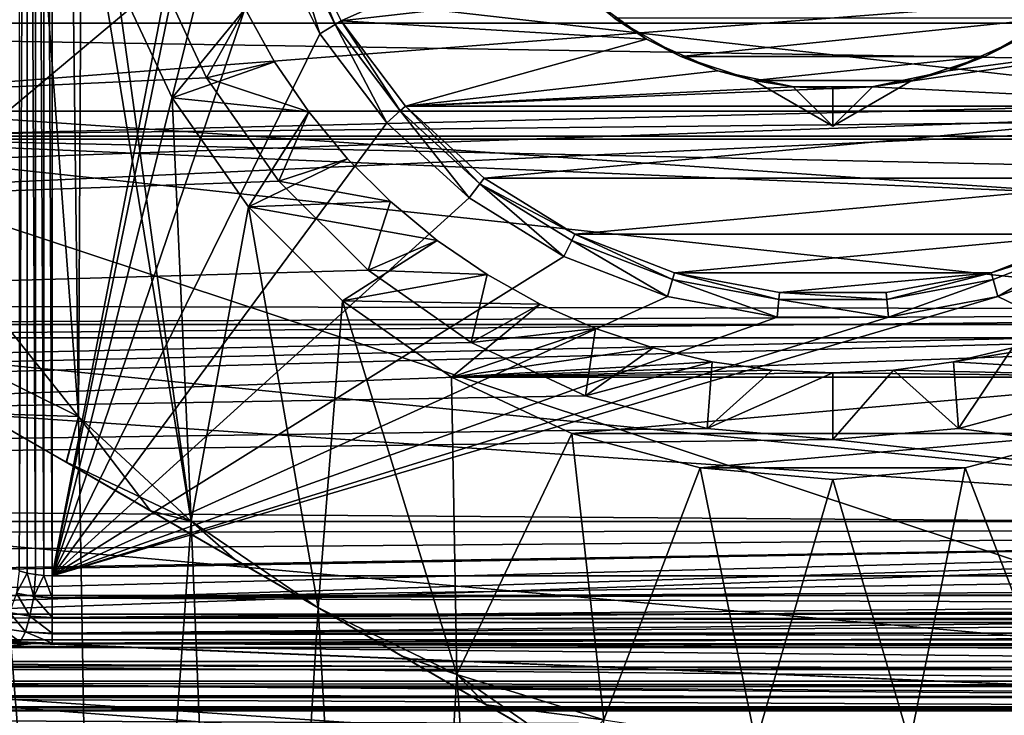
# Model space of a CAD drawing. Header units: millimetres. Extents: x -182 to 217, y -96 to 236.
# Tile 228 of 256: x -11 to 2, y -14 to -4. Entities that reach past the tile are written whole.
import ezdxf

# ---------------------------------------------------------------- set-up
doc = ezdxf.new("R2010")
doc.units = ezdxf.units.MM
doc.header["$LTSCALE"] = 52.148148
for name, color, linetype in [('136', 7, 'CONTINUOUS'), ('137', 7, 'CONTINUOUS'), ('141', 7, 'CONTINUOUS'), ('2', 7, 'CONTINUOUS'), ('215', 7, 'CONTINUOUS'), ('226', 7, 'CONTINUOUS'), ('3', 7, 'CONTINUOUS'), ('38', 7, 'CONTINUOUS'), ('39', 7, 'CONTINUOUS'), ('4', 7, 'CONTINUOUS'), ('42', 7, 'CONTINUOUS'), ('526', 7, 'CONTINUOUS'), ('527', 7, 'CONTINUOUS'), ('532', 7, 'CONTINUOUS'), ('537', 7, 'CONTINUOUS'), ('539', 7, 'CONTINUOUS'), ('542', 7, 'CONTINUOUS'), ('546', 7, 'CONTINUOUS'), ('547', 7, 'CONTINUOUS'), ('575', 7, 'CONTINUOUS'), ('576', 7, 'CONTINUOUS'), ('595', 7, 'CONTINUOUS'), ('598', 7, 'CONTINUOUS'), ('641', 7, 'CONTINUOUS'), ('647', 7, 'CONTINUOUS'), ('651', 7, 'CONTINUOUS'), ('658', 7, 'CONTINUOUS'), ('659', 7, 'CONTINUOUS'), ('662', 7, 'CONTINUOUS'), ('69', 7, 'CONTINUOUS'), ('701', 7, 'CONTINUOUS'), ('703', 7, 'CONTINUOUS'), ('72', 7, 'CONTINUOUS'), ('83', 7, 'CONTINUOUS')]:
    doc.layers.add(name, color=color, linetype=linetype)

msp = doc.modelspace()

# ---------------------------------------------------------------- linework, layer by layer
at = {"layer": '136', "color": 7, "linetype": 'CONTINUOUS', "true_color": 0xaaaaaa}
for points in [[(-11.351, -12.068, -25.064), (-11.464, -12.038, -25.114), (-11.503, -12.35, -25.078), (-11.351, -12.068, -25.064)], [(-11.26, -12.398, -24.984), (-11.351, -12.068, -25.064), (-11.503, -12.35, -25.078), (-11.26, -12.398, -24.984)], [(-11.235, -12.089, -25.028), (-11.351, -12.068, -25.064), (-11.26, -12.398, -24.984), (-11.235, -12.089, -25.028)], [(-11.118, -12.102, -25.007), (-11.235, -12.089, -25.028), (-11.26, -12.398, -24.984), (-11.118, -12.102, -25.007)], [(-11, -12.415, -24.951), (-11.118, -12.102, -25.007), (-11.26, -12.398, -24.984), (-11, -12.415, -24.951)], [(-11, -12.106, -25), (-11.118, -12.102, -25.007), (-11, -12.415, -24.951), (-11, -12.106, -25)], [(-11.312, -12.677, -24.85), (-11.503, -12.35, -25.078), (-11.599, -12.626, -24.967), (-11.312, -12.677, -24.85)], [(-11.26, -12.398, -24.984), (-11.503, -12.35, -25.078), (-11.312, -12.677, -24.85), (-11.26, -12.398, -24.984)], [(-11, -12.694, -24.809), (-11.26, -12.398, -24.984), (-11.312, -12.677, -24.85), (-11, -12.694, -24.809)], [(-11, -12.415, -24.951), (-11.26, -12.398, -24.984), (-11, -12.421, -24.949), (-11, -12.415, -24.951)], [(-11, -12.421, -24.949), (-11.26, -12.398, -24.984), (-11, -12.694, -24.809), (-11, -12.421, -24.949)], [(-11.377, -12.898, -24.637), (-11.599, -12.626, -24.967), (-11.723, -12.846, -24.782), (-11.377, -12.898, -24.637)], [(-11.312, -12.677, -24.85), (-11.599, -12.626, -24.967), (-11.377, -12.898, -24.637), (-11.312, -12.677, -24.85)], [(-11, -12.916, -24.587), (-11.312, -12.677, -24.85), (-11.377, -12.898, -24.637), (-11, -12.916, -24.587)], [(-11, -12.694, -24.809), (-11.312, -12.677, -24.85), (-11, -12.703, -24.802), (-11, -12.694, -24.809)], [(-11, -12.703, -24.802), (-11.312, -12.677, -24.85), (-11, -12.916, -24.587), (-11, -12.703, -24.802)], [(-11.45, -13.039, -24.368), (-11.723, -12.846, -24.782), (-11.864, -12.987, -24.54), (-11.45, -13.039, -24.368)], [(-11.377, -12.898, -24.637), (-11.723, -12.846, -24.782), (-11.45, -13.039, -24.368), (-11.377, -12.898, -24.637)], [(-11, -13.058, -24.308), (-11.377, -12.898, -24.637), (-11.45, -13.039, -24.368), (-11, -13.058, -24.308)], [(-11, -12.916, -24.587), (-11.377, -12.898, -24.637), (-11, -12.925, -24.574), (-11, -12.916, -24.587)], [(-11, -12.925, -24.574), (-11.377, -12.898, -24.637), (-11, -13.058, -24.308), (-11, -12.925, -24.574)], [(-11.45, -13.039, -24.368), (-11.864, -12.987, -24.54), (-11.505, -13.044, -24.353), (-11.45, -13.039, -24.368)], [(-11.254, -13.059, -24.304), (-11.45, -13.039, -24.368), (-11.505, -13.044, -24.353), (-11.254, -13.059, -24.304)], [(-11, -13.058, -24.308), (-11.45, -13.039, -24.368), (-11, -13.064, -24.288), (-11, -13.058, -24.308)], [(-11, -13.064, -24.288), (-11.45, -13.039, -24.368), (-11.254, -13.059, -24.304), (-11, -13.064, -24.288)]]:
    msp.add_3dface(points, dxfattribs=at)
at = {"layer": '137', "color": 7, "linetype": 'CONTINUOUS', "true_color": 0xaaaaaa}
for points in [[(10.5, -12.106, -25), (-11, -12.106, -25), (-11, -12.415, -24.951), (10.5, -12.106, -25)], [(10.5, -12.106, -25), (-11, -12.415, -24.951), (10.5, -12.301, -24.981), (10.5, -12.106, -25)], [(10.5, -12.301, -24.981), (-11, -12.415, -24.951), (10.5, -12.35, -24.97), (10.5, -12.301, -24.981)], [(-11, -12.415, -24.951), (-11, -12.421, -24.949), (10.5, -12.35, -24.97), (-11, -12.415, -24.951)], [(10.5, -12.35, -24.97), (-11, -12.421, -24.949), (10.5, -12.503, -24.918), (10.5, -12.35, -24.97)], [(-11, -12.421, -24.949), (-11, -12.694, -24.809), (10.5, -12.503, -24.918), (-11, -12.421, -24.949)], [(10.5, -12.503, -24.918), (-11, -12.694, -24.809), (10.5, -12.577, -24.882), (10.5, -12.503, -24.918)], [(-11, -12.694, -24.809), (-11, -12.703, -24.802), (10.5, -12.577, -24.882), (-11, -12.694, -24.809)], [(10.5, -12.577, -24.882), (-11, -12.703, -24.802), (10.5, -12.71, -24.797), (10.5, -12.577, -24.882)], [(-11, -12.703, -24.802), (-11, -12.916, -24.587), (10.5, -12.71, -24.797), (-11, -12.703, -24.802)], [(10.5, -12.71, -24.797), (-11, -12.916, -24.587), (10.5, -12.783, -24.736), (10.5, -12.71, -24.797)], [(10.5, -12.783, -24.736), (-11, -12.916, -24.587), (10.5, -12.913, -24.591), (10.5, -12.783, -24.736)], [(-11, -12.916, -24.587), (-11, -12.925, -24.574), (10.5, -12.913, -24.591), (-11, -12.916, -24.587)], [(10.5, -12.913, -24.591), (-11, -12.925, -24.574), (10.5, -12.955, -24.529), (10.5, -12.913, -24.591)], [(-11, -12.925, -24.574), (-11, -13.058, -24.308), (10.5, -12.955, -24.529), (-11, -12.925, -24.574)], [(-11, -13.058, -24.308), (-11, -13.064, -24.288), (10.5, -12.955, -24.529), (-11, -13.058, -24.308)], [(10.5, -12.955, -24.529), (-11, -13.064, -24.288), (10.5, -13.064, -24.288), (10.5, -12.955, -24.529)]]:
    msp.add_3dface(points, dxfattribs=at)
at = {"layer": '141', "color": 7, "linetype": 'CONTINUOUS', "true_color": 0xaaaaaa}
for points in [[(-20.5, -13.008, -20), (10.5, -13.008, -20), (10.5, -13.162, -20.012), (-20.5, -13.008, -20)], [(-20.5, -13.008, -20), (10.5, -13.162, -20.012), (10.5, -13.313, -20.048), (-20.5, -13.008, -20)], [(-20.5, -13.008, -20), (10.5, -13.313, -20.048), (-20.5, -13.313, -20.048), (-20.5, -13.008, -20)], [(10.5, -13.313, -20.048), (10.5, -13.456, -20.106), (-20.5, -13.313, -20.048), (10.5, -13.313, -20.048)], [(10.5, -13.456, -20.106), (10.5, -13.589, -20.186), (-20.5, -13.313, -20.048), (10.5, -13.456, -20.106)], [(-20.5, -13.313, -20.048), (10.5, -13.589, -20.186), (-20.5, -13.589, -20.187), (-20.5, -13.313, -20.048)], [(10.5, -13.589, -20.186), (10.5, -13.779, -20.364), (-20.5, -13.589, -20.187), (10.5, -13.589, -20.186)], [(10.5, -13.779, -20.364), (10.5, -13.81, -20.403), (-20.5, -13.589, -20.187), (10.5, -13.779, -20.364)], [(-20.5, -13.589, -20.187), (10.5, -13.81, -20.403), (-20.5, -13.81, -20.403), (-20.5, -13.589, -20.187)], [(10.5, -13.81, -20.403), (10.5, -13.954, -20.677), (-20.5, -13.81, -20.403), (10.5, -13.81, -20.403)], [(-20.5, -13.81, -20.403), (10.5, -13.954, -20.677), (-20.5, -13.954, -20.677), (-20.5, -13.81, -20.403)], [(10.5, -13.954, -20.677), (10.5, -13.987, -20.8), (-20.5, -13.954, -20.677), (10.5, -13.954, -20.677)], [(10.5, -13.987, -20.8), (10.5, -14.007, -20.981), (-20.5, -13.954, -20.677), (10.5, -13.987, -20.8)], [(-20.5, -13.954, -20.677), (10.5, -14.007, -20.981), (-20.5, -14.007, -20.981), (-20.5, -13.954, -20.677)], [(10.5, -13.974, -21.256), (10.5, -13.965, -21.288), (-20.5, -14.007, -20.981), (10.5, -13.974, -21.256)], [(-20.5, -14.007, -20.981), (10.5, -13.965, -21.288), (-20.5, -13.965, -21.288), (-20.5, -14.007, -20.981)], [(10.5, -14.007, -20.981), (10.5, -13.974, -21.256), (-20.5, -14.007, -20.981), (10.5, -14.007, -20.981)]]:
    msp.add_3dface(points, dxfattribs=at)
at = {"layer": '2', "color": 7, "linetype": 'CONTINUOUS', "true_color": 0xaaaaaa}
for points in [[(20, -5.098, 22.428), (20, -1.712, 22.936), (-48.007, -3.973, 22.654), (20, -5.098, 22.428)], [(-47.971, -6.749, 21.987), (20, -5.098, 22.428), (-48.007, -3.973, 22.654), (-47.971, -6.749, 21.987)], [(20, -8.371, 21.422), (20, -5.098, 22.428), (-48.13, -8.253, 21.468), (20, -8.371, 21.422)], [(-48.13, -8.253, 21.468), (20, -5.098, 22.428), (-48.006, -7.502, 21.742), (-48.13, -8.253, 21.468)], [(-48.006, -7.502, 21.742), (20, -5.098, 22.428), (-47.971, -6.749, 21.987), (-48.006, -7.502, 21.742)], [(-48.247, -8.707, 21.288), (20, -8.371, 21.422), (-48.13, -8.253, 21.468), (-48.247, -8.707, 21.288)], [(20, -11.459, 19.942), (20, -8.371, 21.422), (-49.273, -10.939, 20.232), (20, -11.459, 19.942)], [(-49.273, -10.939, 20.232), (20, -8.371, 21.422), (-48.873, -10.239, 20.595), (-49.273, -10.939, 20.232)], [(-48.873, -10.239, 20.595), (20, -8.371, 21.422), (-48.719, -9.929, 20.746), (-48.873, -10.239, 20.595)], [(-48.719, -9.929, 20.746), (20, -8.371, 21.422), (-48.354, -9.04, 21.149), (-48.719, -9.929, 20.746)], [(-48.354, -9.04, 21.149), (20, -8.371, 21.422), (-48.247, -8.707, 21.288), (-48.354, -9.04, 21.149)], [(-49.667, -11.53, 19.901), (20, -11.459, 19.942), (-49.273, -10.939, 20.232), (-49.667, -11.53, 19.901)], [(20, -14.293, 18.02), (20, -11.459, 19.942), (-51.822, -13.974, 18.268), (20, -14.293, 18.02)], [(-51.822, -13.974, 18.268), (20, -11.459, 19.942), (-51.548, -13.709, 18.468), (-51.822, -13.974, 18.268)], [(-51.548, -13.709, 18.468), (20, -11.459, 19.942), (-51.131, -13.287, 18.774), (-51.548, -13.709, 18.468)], [(-51.131, -13.287, 18.774), (20, -11.459, 19.942), (-50.589, -12.695, 19.179), (-51.131, -13.287, 18.774)], [(-50.589, -12.695, 19.179), (20, -11.459, 19.942), (-50.547, -12.647, 19.211), (-50.589, -12.695, 19.179)], [(-50.547, -12.647, 19.211), (20, -11.459, 19.942), (-50.051, -12.046, 19.593), (-50.547, -12.647, 19.211)], [(-50.051, -12.046, 19.593), (20, -11.459, 19.942), (-49.667, -11.53, 19.901), (-50.051, -12.046, 19.593)], [(-52.565, -14.651, 17.73), (20, -14.293, 18.02), (-51.822, -13.974, 18.268), (-52.565, -14.651, 17.73)]]:
    msp.add_3dface(points, dxfattribs=at)
at = {"layer": '215', "color": 7, "linetype": 'CONTINUOUS', "true_color": 0xaaaaaa}
for points in [[(-7.693, -2.98, -25.032), (-7.014, -4.343, -25.032), (-7.693, -2.98, -26.058), (-7.693, -2.98, -25.032)], [(-7.693, -2.98, -26.058), (-7.014, -4.343, -25.032), (-7.014, -4.343, -26.058), (-7.693, -2.98, -26.058)], [(-7.014, -4.343, -25.032), (-6.097, -5.558, -25.032), (-7.014, -4.343, -26.058), (-7.014, -4.343, -25.032)], [(-7.014, -4.343, -26.058), (-6.097, -5.558, -25.032), (-6.097, -5.558, -26.058), (-7.014, -4.343, -26.058)], [(-6.097, -5.558, -25.032), (-4.972, -6.584, -25.032), (-6.097, -5.558, -26.058), (-6.097, -5.558, -25.032)], [(-6.097, -5.558, -26.058), (-4.972, -6.584, -25.032), (-4.972, -6.584, -26.058), (-6.097, -5.558, -26.058)], [(-4.972, -6.584, -25.032), (-3.677, -7.385, -25.032), (-4.972, -6.584, -26.058), (-4.972, -6.584, -25.032)], [(-4.972, -6.584, -26.058), (-3.677, -7.385, -25.032), (-3.677, -7.385, -26.058), (-4.972, -6.584, -26.058)], [(-3.677, -7.385, -25.032), (-2.258, -7.935, -25.032), (-3.677, -7.385, -26.058), (-3.677, -7.385, -25.032)], [(-3.677, -7.385, -26.058), (-2.258, -7.935, -25.032), (-2.258, -7.935, -26.058), (-3.677, -7.385, -26.058)], [(2.258, -7.935, -25.032), (3.677, -7.385, -25.032), (2.258, -7.935, -26.058), (2.258, -7.935, -25.032)], [(2.258, -7.935, -26.058), (3.677, -7.385, -25.032), (3.677, -7.385, -26.058), (2.258, -7.935, -26.058)], [(-2.258, -7.935, -25.032), (-0.761, -8.215, -25.032), (-2.258, -7.935, -26.058), (-2.258, -7.935, -25.032)], [(-2.258, -7.935, -26.058), (-0.761, -8.215, -25.032), (-0.761, -8.215, -26.058), (-2.258, -7.935, -26.058)], [(0.761, -8.215, -25.032), (2.258, -7.935, -25.032), (0.761, -8.215, -26.058), (0.761, -8.215, -25.032)], [(0.761, -8.215, -26.058), (2.258, -7.935, -25.032), (2.258, -7.935, -26.058), (0.761, -8.215, -26.058)], [(-0.761, -8.215, -25.032), (0.761, -8.215, -25.032), (-0.761, -8.215, -26.058), (-0.761, -8.215, -25.032)], [(-0.761, -8.215, -26.058), (0.761, -8.215, -25.032), (0.761, -8.215, -26.058), (-0.761, -8.215, -26.058)]]:
    msp.add_3dface(points, dxfattribs=at)
at = {"layer": '226', "color": 7, "linetype": 'CONTINUOUS', "true_color": 0xaaaaaa}
for points in [[(-17, -2.816, -17.778), (-17, -5.562, -17.119), (18.5, -2.816, -17.778), (-17, -2.816, -17.778)], [(18.5, -2.816, -17.778), (-17, -5.562, -17.119), (18.5, -5.562, -17.119), (18.5, -2.816, -17.778)], [(-17, -5.562, -17.119), (-15.5, -5.916, -17), (18.5, -5.562, -17.119), (-17, -5.562, -17.119)], [(-15.5, -5.916, -17), (10.543, -5.916, -17), (18.5, -5.562, -17.119), (-15.5, -5.916, -17)]]:
    msp.add_3dface(points, dxfattribs=at)
at = {"layer": '3', "color": 7, "linetype": 'CONTINUOUS', "true_color": 0xaaaaaa}
for points in [[(20, -22.027, -6.618), (-170, -22.027, -6.618), (20, -13.821, -33.932), (20, -22.027, -6.618)], [(20, -13.821, -33.932), (-170, -22.027, -6.618), (-170, -13.821, -33.932), (20, -13.821, -33.932)]]:
    msp.add_3dface(points, dxfattribs=at)
at = {"layer": '38', "color": 7, "linetype": 'CONTINUOUS', "true_color": 0xaaaaaa}
for points in [[(-11, 12.106, -25), (-11, -12.106, -25), (-8.356, 1.559, -25), (-11, 12.106, -25)], [(-11, -12.106, -25), (-8.5, 0, -25), (-8.356, 1.559, -25), (-11, -12.106, -25)], [(-8.5, 0, -25), (-11, -12.106, -25), (-8.356, -1.559, -25), (-8.5, 0, -25)], [(-8.356, -1.559, -25), (-11, -12.106, -25), (-7.927, -3.069, -25), (-8.356, -1.559, -25)], [(-7.927, -3.069, -25), (-11, -12.106, -25), (-7.228, -4.473, -25), (-7.927, -3.069, -25)], [(-7.228, -4.473, -25), (-11, -12.106, -25), (-6.283, -5.725, -25), (-7.228, -4.473, -25)], [(-6.283, -5.725, -25), (-11, -12.106, -25), (-5.123, -6.782, -25), (-6.283, -5.725, -25)], [(-5.123, -6.782, -25), (-11, -12.106, -25), (-3.789, -7.609, -25), (-5.123, -6.782, -25)], [(-3.789, -7.609, -25), (-11, -12.106, -25), (-2.327, -8.175, -25), (-3.789, -7.609, -25)], [(2.327, -8.175, -25), (10.5, -12.106, -25), (3.789, -7.609, -25), (2.327, -8.175, -25)], [(-11, -12.106, -25), (10.5, -12.106, -25), (2.327, -8.175, -25), (-11, -12.106, -25)], [(-2.327, -8.175, -25), (-11, -12.106, -25), (-0.784, -8.464, -25), (-2.327, -8.175, -25)], [(0.784, -8.464, -25), (-11, -12.106, -25), (2.327, -8.175, -25), (0.784, -8.464, -25)], [(-0.784, -8.464, -25), (-11, -12.106, -25), (0.784, -8.464, -25), (-0.784, -8.464, -25)]]:
    msp.add_3dface(points, dxfattribs=at)
at = {"layer": '39', "color": 7, "linetype": 'CONTINUOUS', "true_color": 0xaaaaaa}
for points in [[(10.5, -13.008, -20), (-20.5, -13.008, -20), (10.5, 13.008, -20), (10.5, -13.008, -20)], [(10.5, 13.008, -20), (-20.5, -13.008, -20), (-20.5, 13.008, -20), (10.5, 13.008, -20)]]:
    msp.add_3dface(points, dxfattribs=at)
at = {"layer": '4', "color": 7, "linetype": 'CONTINUOUS', "true_color": 0xaaaaaa}
for points in [[(-170, -12.384, -35), (-148.231, -10.033, -35), (-10.188, 0, -35), (-170, -12.384, -35)], [(-170, -12.384, -35), (-10.188, 0, -35), (-10.033, -1.769, -35), (-170, -12.384, -35)], [(-148.231, -10.033, -35), (-146.516, -9.573, -35), (-10.188, 0, -35), (-148.231, -10.033, -35)], [(-146.516, -9.573, -35), (-144.906, -8.823, -35), (-10.188, 0, -35), (-146.516, -9.573, -35)], [(-144.906, -8.823, -35), (-143.452, -7.804, -35), (-10.188, 0, -35), (-144.906, -8.823, -35)], [(-143.452, -7.804, -35), (-142.196, -6.548, -35), (-10.188, 0, -35), (-143.452, -7.804, -35)], [(-142.196, -6.548, -35), (-141.177, -5.094, -35), (-10.188, 0, -35), (-142.196, -6.548, -35)], [(-141.177, -5.094, -35), (-140.427, -3.484, -35), (-10.188, 0, -35), (-141.177, -5.094, -35)], [(-9.573, -3.484, -35), (-170, -12.384, -35), (-10.033, -1.769, -35), (-9.573, -3.484, -35)], [(-8.823, -5.094, -35), (-170, -12.384, -35), (-9.573, -3.484, -35), (-8.823, -5.094, -35)], [(-7.804, -6.548, -35), (-170, -12.384, -35), (-8.823, -5.094, -35), (-7.804, -6.548, -35)], [(-6.548, -7.804, -35), (-170, -12.384, -35), (-7.804, -6.548, -35), (-6.548, -7.804, -35)], [(-5.094, -8.823, -35), (-170, -12.384, -35), (-6.548, -7.804, -35), (-5.094, -8.823, -35)], [(-3.484, -9.573, -35), (-170, -12.384, -35), (-5.094, -8.823, -35), (-3.484, -9.573, -35)], [(-1.769, -10.033, -35), (-170, -12.384, -35), (-3.484, -9.573, -35), (-1.769, -10.033, -35)], [(3.484, -9.573, -35), (20, -12.384, -35), (1.769, -10.033, -35), (3.484, -9.573, -35)], [(0, -10.188, -35), (-170, -12.384, -35), (-1.769, -10.033, -35), (0, -10.188, -35)], [(1.769, -10.033, -35), (20, -12.384, -35), (0, -10.188, -35), (1.769, -10.033, -35)], [(20, -12.384, -35), (-170, -12.384, -35), (0, -10.188, -35), (20, -12.384, -35)]]:
    msp.add_3dface(points, dxfattribs=at)
at = {"layer": '42', "color": 7, "linetype": 'CONTINUOUS', "true_color": 0xaaaaaa}
for points in [[(10.543, -5.916, -17), (-15.5, -5.916, -17), (10.511, -6.489, -17), (10.543, -5.916, -17)], [(10.511, -6.489, -17), (-15.5, -5.916, -17), (10.5, -7.02, -17), (10.511, -6.489, -17)], [(10.5, -7.02, -17), (-15.5, -5.916, -17), (10.5, -14.51, -17), (10.5, -7.02, -17)], [(10.5, -14.51, -17), (-15.5, -5.916, -17), (-15.5, -14.51, -17), (10.5, -14.51, -17)]]:
    msp.add_3dface(points, dxfattribs=at)
at = {"layer": '526', "color": 7, "linetype": 'CONTINUOUS', "true_color": 0xaaaaaa}
for points in [[(-10.102, -3.677, -38), (-9.31, -5.375, -38), (-8.28, -4.123, -38), (-10.102, -3.677, -38)], [(-8.28, -4.123, -38), (-9.31, -5.375, -38), (-7.865, -4.869, -38), (-8.28, -4.123, -38)], [(-7.865, -4.869, -38), (-9.31, -5.375, -38), (-7.382, -5.574, -38), (-7.865, -4.869, -38)], [(-9.31, -5.375, -38), (-8.235, -6.91, -38), (-7.382, -5.574, -38), (-9.31, -5.375, -38)], [(-7.382, -5.574, -38), (-8.235, -6.91, -38), (-6.836, -6.232, -38), (-7.382, -5.574, -38)], [(-6.836, -6.232, -38), (-8.235, -6.91, -38), (-6.232, -6.836, -38), (-6.836, -6.232, -38)], [(-6.232, -6.836, -38), (-8.235, -6.91, -38), (-5.574, -7.382, -38), (-6.232, -6.836, -38)], [(-8.235, -6.91, -38), (-6.91, -8.235, -38), (-5.574, -7.382, -38), (-8.235, -6.91, -38)], [(-5.574, -7.382, -38), (-6.91, -8.235, -38), (-4.869, -7.865, -38), (-5.574, -7.382, -38)], [(-4.869, -7.865, -38), (-6.91, -8.235, -38), (-4.123, -8.28, -38), (-4.869, -7.865, -38)], [(-6.91, -8.235, -38), (-5.375, -9.31, -38), (-4.123, -8.28, -38), (-6.91, -8.235, -38)], [(-4.123, -8.28, -38), (-5.375, -9.31, -38), (-3.342, -8.625, -38), (-4.123, -8.28, -38)], [(5.375, -9.31, -38), (6.91, -8.235, -38), (1.7, -9.092, -38), (5.375, -9.31, -38)], [(1.7, -9.092, -38), (6.91, -8.235, -38), (2.531, -8.897, -38), (1.7, -9.092, -38)], [(-3.342, -8.625, -38), (-5.375, -9.31, -38), (-2.531, -8.897, -38), (-3.342, -8.625, -38)], [(-2.531, -8.897, -38), (-5.375, -9.31, -38), (-1.7, -9.092, -38), (-2.531, -8.897, -38)], [(-1.7, -9.092, -38), (-5.375, -9.31, -38), (-0.854, -9.211, -38), (-1.7, -9.092, -38)], [(0.854, -9.211, -38), (5.375, -9.31, -38), (1.7, -9.092, -38), (0.854, -9.211, -38)], [(-0.854, -9.211, -38), (-5.375, -9.31, -38), (0, -9.25, -38), (-0.854, -9.211, -38)], [(-5.375, -9.31, -38), (5.375, -9.31, -38), (0, -9.25, -38), (-5.375, -9.31, -38)], [(0, -9.25, -38), (5.375, -9.31, -38), (0.854, -9.211, -38), (0, -9.25, -38)], [(-3.677, -10.102, -38), (5.375, -9.31, -38), (-5.375, -9.31, -38), (-3.677, -10.102, -38)], [(3.677, -10.102, -38), (5.375, -9.31, -38), (-3.677, -10.102, -38), (3.677, -10.102, -38)], [(-1.867, -10.587, -38), (3.677, -10.102, -38), (-3.677, -10.102, -38), (-1.867, -10.587, -38)], [(1.867, -10.587, -38), (3.677, -10.102, -38), (-1.867, -10.587, -38), (1.867, -10.587, -38)], [(0, -10.75, -38), (1.867, -10.587, -38), (-1.867, -10.587, -38), (0, -10.75, -38)]]:
    msp.add_3dface(points, dxfattribs=at)
at = {"layer": '527', "color": 7, "linetype": 'CONTINUOUS', "true_color": 0xaaaaaa}
for points in [[(-7.6, -2.944, -26), (-6.929, -4.29, -26), (-4.247, -3.086, -26), (-7.6, -2.944, -26)], [(-4.247, -3.086, -26), (-6.929, -4.29, -26), (-3.513, -3.902, -26), (-4.247, -3.086, -26)], [(-3.513, -3.902, -26), (-6.929, -4.29, -26), (-2.625, -4.547, -26), (-3.513, -3.902, -26)], [(-6.929, -4.29, -26), (-6.023, -5.491, -26), (-2.625, -4.547, -26), (-6.929, -4.29, -26)], [(6.023, -5.491, -26), (6.929, -4.29, -26), (0.549, -5.221, -26), (6.023, -5.491, -26)], [(0.549, -5.221, -26), (6.929, -4.29, -26), (1.622, -4.993, -26), (0.549, -5.221, -26)], [(1.622, -4.993, -26), (6.929, -4.29, -26), (2.625, -4.547, -26), (1.622, -4.993, -26)], [(-2.625, -4.547, -26), (-6.023, -5.491, -26), (-1.622, -4.993, -26), (-2.625, -4.547, -26)], [(-1.622, -4.993, -26), (-6.023, -5.491, -26), (-0.549, -5.221, -26), (-1.622, -4.993, -26)], [(-6.023, -5.491, -26), (6.023, -5.491, -26), (0.549, -5.221, -26), (-6.023, -5.491, -26)], [(-0.549, -5.221, -26), (-6.023, -5.491, -26), (0.549, -5.221, -26), (-0.549, -5.221, -26)], [(-4.912, -6.504, -26), (6.023, -5.491, -26), (-6.023, -5.491, -26), (-4.912, -6.504, -26)], [(4.912, -6.504, -26), (6.023, -5.491, -26), (-4.912, -6.504, -26), (4.912, -6.504, -26)], [(-3.633, -7.296, -26), (4.912, -6.504, -26), (-4.912, -6.504, -26), (-3.633, -7.296, -26)], [(3.633, -7.296, -26), (4.912, -6.504, -26), (-3.633, -7.296, -26), (3.633, -7.296, -26)], [(-2.23, -7.839, -26), (3.633, -7.296, -26), (-3.633, -7.296, -26), (-2.23, -7.839, -26)], [(2.23, -7.839, -26), (3.633, -7.296, -26), (-2.23, -7.839, -26), (2.23, -7.839, -26)], [(-0.752, -8.115, -26), (2.23, -7.839, -26), (-2.23, -7.839, -26), (-0.752, -8.115, -26)], [(0.752, -8.115, -26), (2.23, -7.839, -26), (-0.752, -8.115, -26), (0.752, -8.115, -26)]]:
    msp.add_3dface(points, dxfattribs=at)
at = {"layer": '532', "color": 7, "linetype": 'CONTINUOUS', "true_color": 0xaaaaaa}
for points in [[(0, -5.774, -31), (0, -5.774, -34.957), (-1.114, -5.131, -31), (0, -5.774, -31)], [(-1.114, -5.131, -31), (0, -5.774, -34.957), (-1.114, -5.131, -34.957), (-1.114, -5.131, -31)]]:
    msp.add_3dface(points, dxfattribs=at)
at = {"layer": '537', "color": 7, "linetype": 'CONTINUOUS', "true_color": 0xaaaaaa}
for points in [[(-7.693, -2.98, -26.058), (-7.014, -4.343, -26.058), (-7.6, -2.944, -26), (-7.693, -2.98, -26.058)], [(-7.014, -4.343, -26.058), (-6.929, -4.29, -26), (-7.6, -2.944, -26), (-7.014, -4.343, -26.058)], [(-7.014, -4.343, -26.058), (-6.097, -5.558, -26.058), (-6.929, -4.29, -26), (-7.014, -4.343, -26.058)], [(-6.097, -5.558, -26.058), (-6.023, -5.491, -26), (-6.929, -4.29, -26), (-6.097, -5.558, -26.058)], [(-6.097, -5.558, -26.058), (-4.972, -6.584, -26.058), (-6.023, -5.491, -26), (-6.097, -5.558, -26.058)], [(-4.972, -6.584, -26.058), (-4.912, -6.504, -26), (-6.023, -5.491, -26), (-4.972, -6.584, -26.058)], [(-4.972, -6.584, -26.058), (-3.633, -7.296, -26), (-4.912, -6.504, -26), (-4.972, -6.584, -26.058)], [(-4.972, -6.584, -26.058), (-3.677, -7.385, -26.058), (-3.633, -7.296, -26), (-4.972, -6.584, -26.058)], [(-3.677, -7.385, -26.058), (-2.258, -7.935, -26.058), (-3.633, -7.296, -26), (-3.677, -7.385, -26.058)], [(-2.258, -7.935, -26.058), (-2.23, -7.839, -26), (-3.633, -7.296, -26), (-2.258, -7.935, -26.058)], [(3.677, -7.385, -26.058), (3.633, -7.296, -26), (2.23, -7.839, -26), (3.677, -7.385, -26.058)], [(2.258, -7.935, -26.058), (3.677, -7.385, -26.058), (2.23, -7.839, -26), (2.258, -7.935, -26.058)], [(-2.258, -7.935, -26.058), (-0.761, -8.215, -26.058), (-2.23, -7.839, -26), (-2.258, -7.935, -26.058)], [(-0.761, -8.215, -26.058), (-0.752, -8.115, -26), (-2.23, -7.839, -26), (-0.761, -8.215, -26.058)], [(0.761, -8.215, -26.058), (2.23, -7.839, -26), (0.752, -8.115, -26), (0.761, -8.215, -26.058)], [(0.761, -8.215, -26.058), (2.258, -7.935, -26.058), (2.23, -7.839, -26), (0.761, -8.215, -26.058)], [(-0.761, -8.215, -26.058), (0.761, -8.215, -26.058), (-0.752, -8.115, -26), (-0.761, -8.215, -26.058)], [(0.761, -8.215, -26.058), (0.752, -8.115, -26), (-0.752, -8.115, -26), (0.761, -8.215, -26.058)]]:
    msp.add_3dface(points, dxfattribs=at)
at = {"layer": '539', "color": 7, "linetype": 'CONTINUOUS', "true_color": 0xaaaaaa}
for points in [[(-10.629, -9.863, -35.5), (-11.98, 8.168, -35.5), (-11.98, -8.168, -35.5), (-10.629, -9.863, -35.5)], [(-11.98, 8.168, -35.5), (-10.629, -9.863, -35.5), (-10.75, 0, -35.5), (-11.98, 8.168, -35.5)], [(-10.75, 0, -35.5), (-10.629, -9.863, -35.5), (-10.587, -1.867, -35.5), (-10.75, 0, -35.5)], [(-10.629, -9.863, -35.5), (-9.041, -11.337, -35.5), (-10.587, -1.867, -35.5), (-10.629, -9.863, -35.5)], [(-10.587, -1.867, -35.5), (-9.041, -11.337, -35.5), (-10.102, -3.677, -35.5), (-10.587, -1.867, -35.5)], [(-10.102, -3.677, -35.5), (-9.041, -11.337, -35.5), (-9.31, -5.375, -35.5), (-10.102, -3.677, -35.5)], [(-9.31, -5.375, -35.5), (-9.041, -11.337, -35.5), (-8.235, -6.91, -35.5), (-9.31, -5.375, -35.5)], [(-9.041, -11.337, -35.5), (-7.25, -12.557, -35.5), (-8.235, -6.91, -35.5), (-9.041, -11.337, -35.5)], [(-8.235, -6.91, -35.5), (-7.25, -12.557, -35.5), (-6.91, -8.235, -35.5), (-8.235, -6.91, -35.5)], [(-7.25, -12.557, -35.5), (-5.298, -13.498, -35.5), (-6.91, -8.235, -35.5), (-7.25, -12.557, -35.5)], [(-6.91, -8.235, -35.5), (-5.298, -13.498, -35.5), (-5.375, -9.31, -35.5), (-6.91, -8.235, -35.5)], [(-5.375, -9.31, -35.5), (-5.298, -13.498, -35.5), (-3.677, -10.102, -35.5), (-5.375, -9.31, -35.5)], [(-5.298, -13.498, -35.5), (-3.227, -14.136, -35.5), (-3.677, -10.102, -35.5), (-5.298, -13.498, -35.5)], [(-3.677, -10.102, -35.5), (-3.227, -14.136, -35.5), (-1.867, -10.587, -35.5), (-3.677, -10.102, -35.5)], [(1.867, -10.587, -35.5), (3.227, -14.136, -35.5), (3.677, -10.102, -35.5), (1.867, -10.587, -35.5)], [(-3.227, -14.136, -35.5), (-1.084, -14.459, -35.5), (-1.867, -10.587, -35.5), (-3.227, -14.136, -35.5)], [(-1.867, -10.587, -35.5), (-1.084, -14.459, -35.5), (0, -10.75, -35.5), (-1.867, -10.587, -35.5)], [(0, -10.75, -35.5), (1.084, -14.459, -35.5), (1.867, -10.587, -35.5), (0, -10.75, -35.5)], [(1.084, -14.459, -35.5), (3.227, -14.136, -35.5), (1.867, -10.587, -35.5), (1.084, -14.459, -35.5)], [(-1.084, -14.459, -35.5), (1.084, -14.459, -35.5), (0, -10.75, -35.5), (-1.084, -14.459, -35.5)]]:
    msp.add_3dface(points, dxfattribs=at)
at = {"layer": '542', "color": 7, "linetype": 'CONTINUOUS', "true_color": 0xaaaaaa}
for points in [[(-9.31, -5.375, -38), (-10.102, -3.677, -38), (-9.31, -5.375, -35.5), (-9.31, -5.375, -38)], [(-10.102, -3.677, -38), (-10.102, -3.677, -35.5), (-9.31, -5.375, -35.5), (-10.102, -3.677, -38)], [(-8.235, -6.91, -38), (-9.31, -5.375, -38), (-8.235, -6.91, -35.5), (-8.235, -6.91, -38)], [(-9.31, -5.375, -38), (-9.31, -5.375, -35.5), (-8.235, -6.91, -35.5), (-9.31, -5.375, -38)], [(-6.91, -8.235, -38), (-8.235, -6.91, -38), (-6.91, -8.235, -35.5), (-6.91, -8.235, -38)], [(-8.235, -6.91, -38), (-8.235, -6.91, -35.5), (-6.91, -8.235, -35.5), (-8.235, -6.91, -38)], [(-5.375, -9.31, -38), (-6.91, -8.235, -38), (-5.375, -9.31, -35.5), (-5.375, -9.31, -38)], [(-6.91, -8.235, -38), (-6.91, -8.235, -35.5), (-5.375, -9.31, -35.5), (-6.91, -8.235, -38)], [(-3.677, -10.102, -38), (-5.375, -9.31, -38), (-3.677, -10.102, -35.5), (-3.677, -10.102, -38)], [(-5.375, -9.31, -38), (-5.375, -9.31, -35.5), (-3.677, -10.102, -35.5), (-5.375, -9.31, -38)], [(-1.867, -10.587, -38), (-3.677, -10.102, -38), (-1.867, -10.587, -35.5), (-1.867, -10.587, -38)], [(-3.677, -10.102, -38), (-3.677, -10.102, -35.5), (-1.867, -10.587, -35.5), (-3.677, -10.102, -38)], [(3.677, -10.102, -38), (1.867, -10.587, -38), (3.677, -10.102, -35.5), (3.677, -10.102, -38)], [(1.867, -10.587, -38), (1.867, -10.587, -35.5), (3.677, -10.102, -35.5), (1.867, -10.587, -38)], [(0, -10.75, -38), (-1.867, -10.587, -38), (0, -10.75, -35.5), (0, -10.75, -38)], [(-1.867, -10.587, -38), (-1.867, -10.587, -35.5), (0, -10.75, -35.5), (-1.867, -10.587, -38)], [(1.867, -10.587, -38), (0, -10.75, -38), (1.867, -10.587, -35.5), (1.867, -10.587, -38)], [(0, -10.75, -38), (0, -10.75, -35.5), (1.867, -10.587, -35.5), (0, -10.75, -38)]]:
    msp.add_3dface(points, dxfattribs=at)
at = {"layer": '546', "color": 7, "linetype": 'CONTINUOUS', "true_color": 0xaaaaaa}
for points in [[(-10.629, -9.862, -49.5), (-12.75, -8.813, -48.923), (-11.98, -8.168, -49.5), (-10.629, -9.862, -49.5)], [(-11.993, -9.819, -48.923), (-12.75, -8.813, -48.923), (-10.629, -9.862, -49.5), (-11.993, -9.819, -48.923)], [(-10.799, -10.508, -49.172), (-11.993, -9.819, -48.923), (-10.629, -9.862, -49.5), (-10.799, -10.508, -49.172)], [(-9.041, -11.337, -49.5), (-10.799, -10.508, -49.172), (-10.629, -9.862, -49.5), (-9.041, -11.337, -49.5)], [(-9.614, -11.193, -49.353), (-10.799, -10.508, -49.172), (-9.041, -11.337, -49.5), (-9.614, -11.193, -49.353)], [(-8.432, -11.875, -49.463), (-9.614, -11.193, -49.353), (-9.041, -11.337, -49.5), (-8.432, -11.875, -49.463)], [(-7.25, -12.557, -49.5), (-8.432, -11.875, -49.463), (-9.041, -11.337, -49.5), (-7.25, -12.557, -49.5)]]:
    msp.add_3dface(points, dxfattribs=at)
at = {"layer": '547', "color": 7, "linetype": 'CONTINUOUS', "true_color": 0xaaaaaa}
for points in [[(-11.993, -9.819, -48.923), (-10.799, -10.508, -49.172), (-2.507, -15.296, -48.923), (-11.993, -9.819, -48.923)], [(-11.993, -9.819, -36.077), (-11.993, -9.819, -48.923), (-2.507, -15.296, -36.077), (-11.993, -9.819, -36.077)], [(-2.507, -15.296, -36.077), (-11.993, -9.819, -48.923), (-2.507, -15.296, -48.923), (-2.507, -15.296, -36.077)], [(-10.8, -10.508, -35.828), (-11.993, -9.819, -36.077), (-3.701, -14.606, -35.828), (-10.8, -10.508, -35.828)], [(-3.701, -14.606, -35.828), (-11.993, -9.819, -36.077), (-2.507, -15.296, -36.077), (-3.701, -14.606, -35.828)], [(-9.616, -11.192, -35.647), (-10.8, -10.508, -35.828), (-3.701, -14.606, -35.828), (-9.616, -11.192, -35.647)], [(-10.799, -10.508, -49.172), (-9.614, -11.193, -49.353), (-4.884, -13.923, -49.353), (-10.799, -10.508, -49.172)], [(-2.507, -15.296, -48.923), (-10.799, -10.508, -49.172), (-3.7, -14.607, -49.172), (-2.507, -15.296, -48.923)], [(-3.7, -14.607, -49.172), (-10.799, -10.508, -49.172), (-4.884, -13.923, -49.353), (-3.7, -14.607, -49.172)], [(-8.433, -11.874, -35.537), (-9.616, -11.192, -35.647), (-4.886, -13.922, -35.647), (-8.433, -11.874, -35.537)], [(-4.886, -13.922, -35.647), (-9.616, -11.192, -35.647), (-3.701, -14.606, -35.828), (-4.886, -13.922, -35.647)], [(-9.614, -11.193, -49.353), (-8.432, -11.875, -49.463), (-6.067, -13.24, -49.463), (-9.614, -11.193, -49.353)], [(-4.884, -13.923, -49.353), (-9.614, -11.193, -49.353), (-6.067, -13.24, -49.463), (-4.884, -13.923, -49.353)], [(-7.25, -12.557, -35.5), (-8.433, -11.874, -35.537), (-6.068, -13.24, -35.537), (-7.25, -12.557, -35.5)], [(-6.068, -13.24, -35.537), (-8.433, -11.874, -35.537), (-4.886, -13.922, -35.647), (-6.068, -13.24, -35.537)], [(-8.432, -11.875, -49.463), (-7.25, -12.557, -49.5), (-6.067, -13.24, -49.463), (-8.432, -11.875, -49.463)]]:
    msp.add_3dface(points, dxfattribs=at)
at = {"layer": '575', "color": 7, "linetype": 'CONTINUOUS', "true_color": 0xaaaaaa}
for points in [[(-10.301, -28.973, -49.5), (-11.98, -8.168, -49.5), (-12.254, -28.203, -49.5), (-10.301, -28.973, -49.5)], [(-10.629, -9.862, -49.5), (-11.98, -8.168, -49.5), (-10.301, -28.973, -49.5), (-10.629, -9.862, -49.5)], [(-9.041, -11.337, -49.5), (-10.629, -9.862, -49.5), (-10.301, -28.973, -49.5), (-9.041, -11.337, -49.5)], [(-8.299, -29.609, -49.5), (-9.041, -11.337, -49.5), (-10.301, -28.973, -49.5), (-8.299, -29.609, -49.5)], [(-7.25, -12.557, -49.5), (-9.041, -11.337, -49.5), (-8.299, -29.609, -49.5), (-7.25, -12.557, -49.5)], [(-6.258, -30.106, -49.5), (-7.25, -12.557, -49.5), (-8.299, -29.609, -49.5), (-6.258, -30.106, -49.5)], [(-7.25, -12.557, -49.5), (-6.258, -30.106, -49.5), (-5.297, -13.498, -49.5), (-7.25, -12.557, -49.5)], [(-6.258, -30.106, -49.5), (-4.188, -30.463, -49.5), (-5.297, -13.498, -49.5), (-6.258, -30.106, -49.5)], [(-5.297, -13.498, -49.5), (-4.188, -30.463, -49.5), (-3.227, -14.136, -49.5), (-5.297, -13.498, -49.5)]]:
    msp.add_3dface(points, dxfattribs=at)
at = {"layer": '576', "color": 7, "linetype": 'CONTINUOUS', "true_color": 0xaaaaaa}
for points in [[(31.75, 0, -69.5), (31.454, -4.323, -69.5), (-31.75, 0, -69.5), (31.75, 0, -69.5)], [(31.454, -4.323, -69.5), (-31.454, -4.323, -69.5), (-31.75, 0, -69.5), (31.454, -4.323, -69.5)], [(31.454, -4.323, -69.5), (30.573, -8.566, -69.5), (-31.454, -4.323, -69.5), (31.454, -4.323, -69.5)], [(30.573, -8.566, -69.5), (-30.573, -8.566, -69.5), (-31.454, -4.323, -69.5), (30.573, -8.566, -69.5)], [(30.573, -8.566, -69.5), (29.122, -12.649, -69.5), (-30.573, -8.566, -69.5), (30.573, -8.566, -69.5)], [(29.122, -12.649, -69.5), (-29.122, -12.649, -69.5), (-30.573, -8.566, -69.5), (29.122, -12.649, -69.5)], [(29.122, -12.649, -69.5), (27.128, -16.497, -69.5), (-29.122, -12.649, -69.5), (29.122, -12.649, -69.5)], [(27.128, -16.497, -69.5), (-27.128, -16.497, -69.5), (-29.122, -12.649, -69.5), (27.128, -16.497, -69.5)]]:
    msp.add_3dface(points, dxfattribs=at)
at = {"layer": '595', "color": 7, "linetype": 'CONTINUOUS', "true_color": 0xaaaaaa}
for points in [[(10.5, -3.015, 19.266), (10.5, -5.957, 18.568), (-15.5, -3.015, 19.266), (10.5, -3.015, 19.266)], [(10.5, -5.957, 18.568), (-15.5, -5.957, 18.568), (-15.5, -3.015, 19.266), (10.5, -5.957, 18.568)], [(10.5, -5.957, 18.568), (10.5, -8.756, 17.424), (-15.5, -5.957, 18.568), (10.5, -5.957, 18.568)], [(10.5, -8.756, 17.424), (-15.5, -8.756, 17.424), (-15.5, -5.957, 18.568), (10.5, -8.756, 17.424)], [(10.5, -8.756, 17.424), (10.5, -11.344, 15.861), (-15.5, -8.756, 17.424), (10.5, -8.756, 17.424)], [(10.5, -11.344, 15.861), (-15.5, -11.344, 15.861), (-15.5, -8.756, 17.424), (10.5, -11.344, 15.861)], [(10.5, -11.344, 15.861), (10.5, -13.66, 13.916), (-15.5, -11.344, 15.861), (10.5, -11.344, 15.861)], [(10.5, -13.66, 13.916), (-15.5, -13.66, 13.916), (-15.5, -11.344, 15.861), (10.5, -13.66, 13.916)], [(10.5, -13.66, 13.916), (10.5, -15.647, 11.637), (-15.5, -13.66, 13.916), (10.5, -13.66, 13.916)], [(10.5, -15.647, 11.637), (-15.5, -15.647, 11.637), (-15.5, -13.66, 13.916), (10.5, -15.647, 11.637)]]:
    msp.add_3dface(points, dxfattribs=at)
at = {"layer": '598', "color": 7, "linetype": 'CONTINUOUS', "true_color": 0xaaaaaa}
for points in [[(-11.254, -13.059, -24.304), (-11.505, -13.044, -24.353), (-20.5, -13.965, -21.288), (-11.254, -13.059, -24.304)], [(10.5, -13.965, -21.288), (-11.254, -13.059, -24.304), (-20.5, -13.965, -21.288), (10.5, -13.965, -21.288)], [(-11, -13.064, -24.288), (-11.254, -13.059, -24.304), (10.5, -13.965, -21.288), (-11, -13.064, -24.288)], [(10.5, -13.064, -24.288), (-11, -13.064, -24.288), (10.5, -13.965, -21.288), (10.5, -13.064, -24.288)]]:
    msp.add_3dface(points, dxfattribs=at)
at = {"layer": '641', "color": 7, "linetype": 'CONTINUOUS', "true_color": 0xaaaaaa}
for points in [[(0, -5.774, -31), (-1.114, -5.131, -31), (-0.56, -5.22, -31), (0, -5.774, -31)], [(1.114, -5.131, -31), (0, -5.774, -31), (0.56, -5.22, -31), (1.114, -5.131, -31)], [(0, -5.25, -31), (0, -5.774, -31), (-0.56, -5.22, -31), (0, -5.25, -31)], [(0.56, -5.22, -31), (0, -5.774, -31), (0, -5.25, -31), (0.56, -5.22, -31)]]:
    msp.add_3dface(points, dxfattribs=at)
at = {"layer": '647', "color": 7, "linetype": 'CONTINUOUS', "true_color": 0xaaaaaa}
for points in [[(0, -5.774, -34.957), (0, -5.774, -31), (1.114, -5.131, -34.957), (0, -5.774, -34.957)], [(0, -5.774, -31), (1.114, -5.131, -31), (1.114, -5.131, -34.957), (0, -5.774, -31)]]:
    msp.add_3dface(points, dxfattribs=at)
at = {"layer": '651', "color": 7, "linetype": 'CONTINUOUS', "true_color": 0xaaaaaa}
for points in [[(-3.513, -3.902, -26), (-2.625, -4.547, -26), (-3.08, -4.252, -34.957), (-3.513, -3.902, -26)], [(-3.08, -4.252, -34.957), (-2.625, -4.547, -26), (-2.142, -4.793, -34.957), (-3.08, -4.252, -34.957)], [(2.142, -4.793, -34.957), (2.625, -4.547, -26), (3.08, -4.252, -34.957), (2.142, -4.793, -34.957)], [(-2.625, -4.547, -26), (-1.622, -4.993, -26), (-2.142, -4.793, -34.957), (-2.625, -4.547, -26)], [(1.622, -4.993, -26), (2.625, -4.547, -26), (2.142, -4.793, -34.957), (1.622, -4.993, -26)], [(-1.622, -4.993, -26), (-1.114, -5.131, -31), (-2.142, -4.793, -34.957), (-1.622, -4.993, -26)], [(-1.114, -5.131, -31), (-1.114, -5.131, -34.957), (-2.142, -4.793, -34.957), (-1.114, -5.131, -31)], [(1.114, -5.131, -34.957), (1.622, -4.993, -26), (2.142, -4.793, -34.957), (1.114, -5.131, -34.957)], [(-1.622, -4.993, -26), (-0.549, -5.221, -26), (-1.114, -5.131, -31), (-1.622, -4.993, -26)], [(0.549, -5.221, -26), (1.622, -4.993, -26), (0.56, -5.22, -31), (0.549, -5.221, -26)], [(1.622, -4.993, -26), (1.114, -5.131, -31), (0.56, -5.22, -31), (1.622, -4.993, -26)], [(1.114, -5.131, -31), (1.622, -4.993, -26), (1.114, -5.131, -34.957), (1.114, -5.131, -31)], [(-1.114, -5.131, -31), (-0.549, -5.221, -26), (-0.56, -5.22, -31), (-1.114, -5.131, -31)], [(-0.549, -5.221, -26), (0, -5.25, -31), (-0.56, -5.22, -31), (-0.549, -5.221, -26)], [(-0.549, -5.221, -26), (0.549, -5.221, -26), (0, -5.25, -31), (-0.549, -5.221, -26)], [(0.549, -5.221, -26), (0.56, -5.22, -31), (0, -5.25, -31), (0.549, -5.221, -26)]]:
    msp.add_3dface(points, dxfattribs=at)
at = {"layer": '658', "color": 7, "linetype": 'CONTINUOUS', "true_color": 0xaaaaaa}
for points in [[(-5.298, -13.498, -35.5), (-7.25, -12.557, -35.5), (-6.068, -13.24, -35.537), (-5.298, -13.498, -35.5)], [(-5.298, -13.498, -35.5), (-6.068, -13.24, -35.537), (-4.886, -13.922, -35.647), (-5.298, -13.498, -35.5)], [(-3.227, -14.136, -35.5), (-5.298, -13.498, -35.5), (-3.701, -14.606, -35.828), (-3.227, -14.136, -35.5)], [(-5.298, -13.498, -35.5), (-4.886, -13.922, -35.647), (-3.701, -14.606, -35.828), (-5.298, -13.498, -35.5)]]:
    msp.add_3dface(points, dxfattribs=at)
at = {"layer": '659', "color": 7, "linetype": 'CONTINUOUS', "true_color": 0xaaaaaa}
for points in [[(-10.629, -9.863, -35.5), (-11.98, -8.168, -35.5), (-11.993, -9.819, -36.077), (-10.629, -9.863, -35.5)], [(-10.629, -9.863, -35.5), (-11.993, -9.819, -36.077), (-10.8, -10.508, -35.828), (-10.629, -9.863, -35.5)], [(-10.629, -9.863, -35.5), (-10.8, -10.508, -35.828), (-9.616, -11.192, -35.647), (-10.629, -9.863, -35.5)], [(-9.041, -11.337, -35.5), (-10.629, -9.863, -35.5), (-9.616, -11.192, -35.647), (-9.041, -11.337, -35.5)], [(-9.041, -11.337, -35.5), (-9.616, -11.192, -35.647), (-8.433, -11.874, -35.537), (-9.041, -11.337, -35.5)], [(-7.25, -12.557, -35.5), (-9.041, -11.337, -35.5), (-8.433, -11.874, -35.537), (-7.25, -12.557, -35.5)]]:
    msp.add_3dface(points, dxfattribs=at)
at = {"layer": '662', "color": 7, "linetype": 'CONTINUOUS', "true_color": 0xaaaaaa}
for points in [[(-6.067, -13.24, -49.463), (-7.25, -12.557, -49.5), (-5.297, -13.498, -49.5), (-6.067, -13.24, -49.463)], [(-4.884, -13.923, -49.353), (-6.067, -13.24, -49.463), (-5.297, -13.498, -49.5), (-4.884, -13.923, -49.353)], [(-4.884, -13.923, -49.353), (-5.297, -13.498, -49.5), (-3.227, -14.136, -49.5), (-4.884, -13.923, -49.353)], [(-3.7, -14.607, -49.172), (-4.884, -13.923, -49.353), (-3.227, -14.136, -49.5), (-3.7, -14.607, -49.172)]]:
    msp.add_3dface(points, dxfattribs=at)
at = {"layer": '69', "color": 7, "linetype": 'CONTINUOUS', "true_color": 0xaaaaaa}
for points in [[(-170, -12.384, -35), (20, -12.384, -35), (20, -12.764, -34.951), (-170, -12.384, -35)], [(-170, -12.384, -35), (20, -12.764, -34.951), (-170, -12.764, -34.951), (-170, -12.384, -35)], [(20, -12.764, -34.951), (20, -13.119, -34.808), (-170, -12.764, -34.951), (20, -12.764, -34.951)], [(-170, -12.764, -34.951), (20, -13.119, -34.808), (-170, -13.119, -34.808), (-170, -12.764, -34.951)], [(20, -13.119, -34.808), (20, -13.426, -34.58), (-170, -13.119, -34.808), (20, -13.119, -34.808)], [(-170, -13.119, -34.808), (20, -13.426, -34.58), (-170, -13.426, -34.58), (-170, -13.119, -34.808)], [(20, -13.426, -34.58), (20, -13.665, -34.281), (-170, -13.426, -34.58), (20, -13.426, -34.58)], [(-170, -13.426, -34.58), (20, -13.665, -34.281), (-170, -13.665, -34.281), (-170, -13.426, -34.58)], [(20, -13.821, -33.932), (-170, -13.821, -33.932), (-170, -13.665, -34.281), (20, -13.821, -33.932)], [(20, -13.665, -34.281), (20, -13.821, -33.932), (-170, -13.665, -34.281), (20, -13.665, -34.281)]]:
    msp.add_3dface(points, dxfattribs=at)
at = {"layer": '701', "color": 7, "linetype": 'CONTINUOUS', "true_color": 0xaaaaaa}
for points in [[(-8.823, -5.094, -35), (-9.573, -3.484, -35), (-8.28, -4.123, -38), (-8.823, -5.094, -35)], [(-8.823, -5.094, -35), (-8.28, -4.123, -38), (-7.865, -4.869, -38), (-8.823, -5.094, -35)], [(-8.823, -5.094, -35), (-7.865, -4.869, -38), (-7.382, -5.574, -38), (-8.823, -5.094, -35)], [(-7.804, -6.548, -35), (-8.823, -5.094, -35), (-7.382, -5.574, -38), (-7.804, -6.548, -35)], [(-7.804, -6.548, -35), (-7.382, -5.574, -38), (-6.836, -6.232, -38), (-7.804, -6.548, -35)], [(-7.804, -6.548, -35), (-6.836, -6.232, -38), (-6.232, -6.836, -38), (-7.804, -6.548, -35)], [(-6.548, -7.804, -35), (-7.804, -6.548, -35), (-6.232, -6.836, -38), (-6.548, -7.804, -35)], [(-6.548, -7.804, -35), (-6.232, -6.836, -38), (-5.574, -7.382, -38), (-6.548, -7.804, -35)], [(-6.548, -7.804, -35), (-5.574, -7.382, -38), (-4.869, -7.865, -38), (-6.548, -7.804, -35)], [(-5.094, -8.823, -35), (-6.548, -7.804, -35), (-4.869, -7.865, -38), (-5.094, -8.823, -35)], [(-5.094, -8.823, -35), (-4.869, -7.865, -38), (-4.123, -8.28, -38), (-5.094, -8.823, -35)], [(-5.094, -8.823, -35), (-4.123, -8.28, -38), (-3.342, -8.625, -38), (-5.094, -8.823, -35)], [(-3.484, -9.573, -35), (-5.094, -8.823, -35), (-3.342, -8.625, -38), (-3.484, -9.573, -35)], [(-3.484, -9.573, -35), (-3.342, -8.625, -38), (-2.531, -8.897, -38), (-3.484, -9.573, -35)], [(-3.484, -9.573, -35), (-2.531, -8.897, -38), (-1.7, -9.092, -38), (-3.484, -9.573, -35)], [(1.769, -10.033, -35), (1.7, -9.092, -38), (2.531, -8.897, -38), (1.769, -10.033, -35)], [(3.484, -9.573, -35), (1.769, -10.033, -35), (2.531, -8.897, -38), (3.484, -9.573, -35)], [(-1.769, -10.033, -35), (-3.484, -9.573, -35), (-1.7, -9.092, -38), (-1.769, -10.033, -35)], [(-1.769, -10.033, -35), (-1.7, -9.092, -38), (-0.854, -9.211, -38), (-1.769, -10.033, -35)], [(1.769, -10.033, -35), (0.854, -9.211, -38), (1.7, -9.092, -38), (1.769, -10.033, -35)], [(-1.769, -10.033, -35), (-0.854, -9.211, -38), (0, -9.25, -38), (-1.769, -10.033, -35)], [(0, -10.188, -35), (-1.769, -10.033, -35), (0, -9.25, -38), (0, -10.188, -35)], [(1.769, -10.033, -35), (0, -10.188, -35), (0.854, -9.211, -38), (1.769, -10.033, -35)], [(0, -10.188, -35), (0, -9.25, -38), (0.854, -9.211, -38), (0, -10.188, -35)]]:
    msp.add_3dface(points, dxfattribs=at)
at = {"layer": '703', "linetype": 'CONTINUOUS'}
for points in [[(-3.08, -4.252, -34.957), (-2.142, -4.793, -34.957), (3.08, -4.252, -34.957), (-3.08, -4.252, -34.957)], [(-2.142, -4.793, -34.957), (2.142, -4.793, -34.957), (3.08, -4.252, -34.957), (-2.142, -4.793, -34.957)], [(-2.142, -4.793, -34.957), (-1.114, -5.131, -34.957), (2.142, -4.793, -34.957), (-2.142, -4.793, -34.957)], [(-1.114, -5.131, -34.957), (1.114, -5.131, -34.957), (2.142, -4.793, -34.957), (-1.114, -5.131, -34.957)], [(-1.114, -5.131, -34.957), (0, -5.774, -34.957), (1.114, -5.131, -34.957), (-1.114, -5.131, -34.957)]]:
    msp.add_3dface(points, dxfattribs=at)
at = {"layer": '72', "color": 7, "linetype": 'CONTINUOUS', "true_color": 0xaaaaaa}
for points in [[(-7.927, -3.069, -25), (-7.228, -4.473, -25), (-7.693, -2.98, -25.032), (-7.927, -3.069, -25)], [(-7.693, -2.98, -25.032), (-7.228, -4.473, -25), (-7.014, -4.343, -25.032), (-7.693, -2.98, -25.032)], [(-7.228, -4.473, -25), (-6.283, -5.725, -25), (-7.014, -4.343, -25.032), (-7.228, -4.473, -25)], [(-7.014, -4.343, -25.032), (-6.283, -5.725, -25), (-6.097, -5.558, -25.032), (-7.014, -4.343, -25.032)], [(-6.283, -5.725, -25), (-5.123, -6.782, -25), (-6.097, -5.558, -25.032), (-6.283, -5.725, -25)], [(-6.097, -5.558, -25.032), (-5.123, -6.782, -25), (-4.972, -6.584, -25.032), (-6.097, -5.558, -25.032)], [(-5.123, -6.782, -25), (-3.789, -7.609, -25), (-4.972, -6.584, -25.032), (-5.123, -6.782, -25)], [(-4.972, -6.584, -25.032), (-3.789, -7.609, -25), (-3.677, -7.385, -25.032), (-4.972, -6.584, -25.032)], [(-3.789, -7.609, -25), (-2.327, -8.175, -25), (-3.677, -7.385, -25.032), (-3.789, -7.609, -25)], [(-3.677, -7.385, -25.032), (-2.327, -8.175, -25), (-2.258, -7.935, -25.032), (-3.677, -7.385, -25.032)], [(2.258, -7.935, -25.032), (2.327, -8.175, -25), (3.677, -7.385, -25.032), (2.258, -7.935, -25.032)], [(2.327, -8.175, -25), (3.789, -7.609, -25), (3.677, -7.385, -25.032), (2.327, -8.175, -25)], [(-2.327, -8.175, -25), (-0.784, -8.464, -25), (-2.258, -7.935, -25.032), (-2.327, -8.175, -25)], [(-2.258, -7.935, -25.032), (-0.784, -8.464, -25), (-0.761, -8.215, -25.032), (-2.258, -7.935, -25.032)], [(0.761, -8.215, -25.032), (0.784, -8.464, -25), (2.258, -7.935, -25.032), (0.761, -8.215, -25.032)], [(0.784, -8.464, -25), (2.327, -8.175, -25), (2.258, -7.935, -25.032), (0.784, -8.464, -25)], [(-0.784, -8.464, -25), (0.784, -8.464, -25), (-0.761, -8.215, -25.032), (-0.784, -8.464, -25)], [(-0.761, -8.215, -25.032), (0.784, -8.464, -25), (0.761, -8.215, -25.032), (-0.761, -8.215, -25.032)]]:
    msp.add_3dface(points, dxfattribs=at)
at = {"layer": '83', "color": 7, "linetype": 'CONTINUOUS', "true_color": 0xaaaaaa}
for points in [[(-11.351, 12.068, -25.064), (-11.235, -12.089, -25.028), (-11.235, 12.089, -25.028), (-11.351, 12.068, -25.064)], [(-11.235, 12.089, -25.028), (-11.118, -12.102, -25.007), (-11.118, 12.102, -25.007), (-11.235, 12.089, -25.028)], [(-11.235, -12.089, -25.028), (-11.118, -12.102, -25.007), (-11.235, 12.089, -25.028), (-11.235, -12.089, -25.028)], [(-11, -12.106, -25), (-11, 12.106, -25), (-11.118, 12.102, -25.007), (-11, -12.106, -25)], [(-11.118, -12.102, -25.007), (-11, -12.106, -25), (-11.118, 12.102, -25.007), (-11.118, -12.102, -25.007)], [(-11.464, -12.038, -25.114), (-11.351, -12.068, -25.064), (-11.351, 12.068, -25.064), (-11.464, -12.038, -25.114)], [(-11.464, 12.038, -25.114), (-11.464, -12.038, -25.114), (-11.351, 12.068, -25.064), (-11.464, 12.038, -25.114)], [(-11.351, -12.068, -25.064), (-11.235, -12.089, -25.028), (-11.351, 12.068, -25.064), (-11.351, -12.068, -25.064)]]:
    msp.add_3dface(points, dxfattribs=at)

doc.saveas('drawing.dxf')
